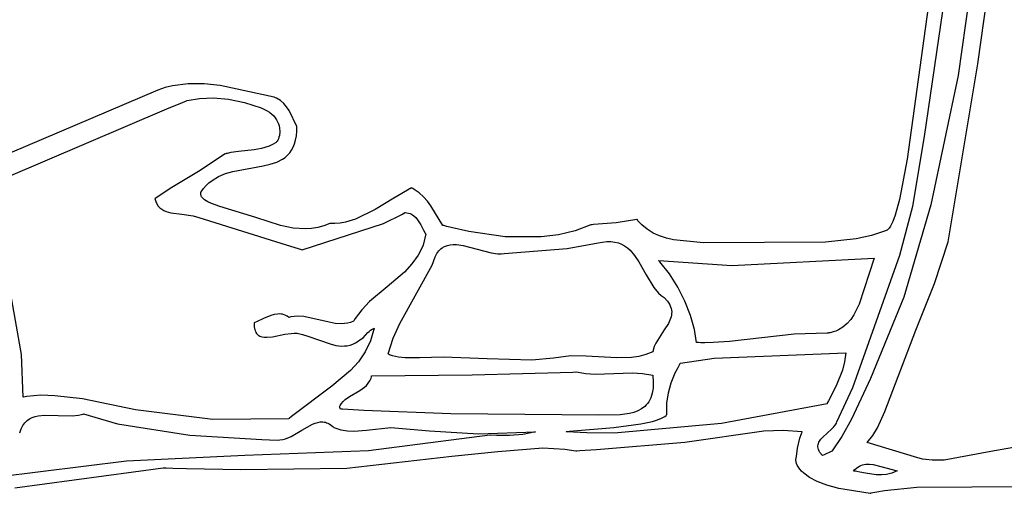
# Model space of a CAD drawing. Extents: x -74.1 to 10.8, y -36.7 to 44.6.
# Tile 45 of 199: x -58.5 to -56.6, y -12 to -11.1. Entities that reach past the tile are written whole.
import ezdxf

# ---------------------------------------------------------------- set-up
doc = ezdxf.new("R2010")
doc.units = 0

msp = doc.modelspace()

# ---------------------------------------------------------------- linework, layer by layer
at = {"layer": 'Layer 1', "color": 8, "linetype": 'CONTINUOUS'}
for p, q in [((-56.670951, -10.996302), (-56.704535, -11.236625)), ((-56.767651, -11.350875), (-56.727067, -11.07427)), ((-56.704535, -11.236625), (-56.755616, -11.478366)), ((-56.789151, -11.481301), (-56.767651, -11.350875)), ((-56.813873, -11.572696), (-56.789151, -11.481301)), ((-56.755616, -11.478366), (-56.806249, -11.651889)), ((-56.901574, -11.820696), (-56.813873, -11.572696)), ((-57.265002, -11.583104), (-57.12848, -11.592519)), ((-57.264824, -11.583307), (-57.264975, -11.583141)), ((-57.26422, -11.58397), (-57.264824, -11.583307)), ((-57.263018, -11.585305), (-57.26422, -11.58397)), ((-57.244955, -11.608107), (-57.263018, -11.585305)), ((-57.12848, -11.592519), (-56.861794, -11.578563)), ((-56.861794, -11.578563), (-56.889733, -11.664592)), ((-57.229233, -11.633024), (-57.244955, -11.608107)), ((-57.216085, -11.659203), (-57.229233, -11.633024)), ((-56.806249, -11.651889), (-56.86855, -11.804347)), ((-57.205742, -11.685787), (-57.216085, -11.659203)), ((-56.889733, -11.664592), (-56.899714, -11.684498)), ((-57.198437, -11.711924), (-57.205742, -11.685787)), ((-56.899714, -11.684498), (-56.905695, -11.693294)), ((-56.912469, -11.701097), (-56.920134, -11.70774)), ((-56.905695, -11.693294), (-56.912469, -11.701097)), ((-57.194401, -11.736757), (-57.198437, -11.711924)), ((-57.011366, -11.721123), (-57.132493, -11.734685)), ((-56.949459, -11.719047), (-57.011366, -11.721123)), ((-56.948025, -11.718873), (-56.949459, -11.719047)), ((-56.946611, -11.718671), (-56.948025, -11.718873)), ((-56.94384, -11.718183), (-56.946611, -11.718671)), ((-56.938531, -11.716882), (-56.94384, -11.718183)), ((-56.933517, -11.715167), (-56.938531, -11.716882)), ((-56.928788, -11.713058), (-56.933517, -11.715167)), ((-56.920134, -11.70774), (-56.928788, -11.713058)), ((-57.194277, -11.736764), (-57.194339, -11.736762)), ((-57.194154, -11.736767), (-57.194277, -11.736764)), ((-57.193908, -11.736774), (-57.194154, -11.736767)), ((-57.193416, -11.736788), (-57.193908, -11.736774)), ((-57.192432, -11.736813), (-57.193416, -11.736788)), ((-57.190466, -11.736857), (-57.192432, -11.736813)), ((-57.186543, -11.736919), (-57.190466, -11.736857)), ((-57.178724, -11.73694), (-57.186543, -11.736919)), ((-57.163195, -11.736605), (-57.178724, -11.73694)), ((-57.132493, -11.734685), (-57.163195, -11.736605)), ((-56.86855, -11.804347), (-56.904155, -11.880303)), ((-56.931553, -11.885212), (-56.901574, -11.820696)), ((-56.937739, -11.89535), (-56.934651, -11.891478)), ((-56.934651, -11.891478), (-56.933394, -11.889477)), ((-56.933394, -11.889477), (-56.932363, -11.887424)), ((-56.932363, -11.887424), (-56.931584, -11.885313)), ((-56.931584, -11.885313), (-56.931564, -11.885246)), ((-56.904155, -11.880303), (-56.922284, -11.912941)), ((-56.957874, -11.913685), (-56.941418, -11.899088)), ((-56.941418, -11.899088), (-56.937739, -11.89535)), ((-56.967101, -11.930062), (-56.966799, -11.927811)), ((-56.966799, -11.927811), (-56.966202, -11.92563)), ((-56.966202, -11.92563), (-56.965336, -11.923513)), ((-56.965336, -11.923513), (-56.964226, -11.921455)), ((-56.964226, -11.921455), (-56.96138, -11.91749)), ((-56.96138, -11.91749), (-56.957874, -11.913685)), ((-56.922284, -11.912941), (-56.940087, -11.939498)), ((-56.967081, -11.932391), (-56.967101, -11.930062)), ((-56.966713, -11.934803), (-56.967081, -11.932391)), ((-56.965971, -11.937303), (-56.966713, -11.934803)), ((-56.96483, -11.939899), (-56.965971, -11.937303)), ((-56.963263, -11.942596), (-56.96483, -11.939899)), ((-56.958747, -11.948319), (-56.963263, -11.942596)), ((-56.955337, -11.946776), (-56.958737, -11.948321)), ((-56.94225, -11.940833), (-56.955337, -11.946776)), ((-56.940681, -11.940121), (-56.94225, -11.940833)), ((-56.940536, -11.940055), (-56.940681, -11.940121)), ((-56.940361, -11.939855), (-56.940497, -11.940033)), ((-56.940087, -11.939498), (-56.940361, -11.939855))]:
    msp.add_line(p, q, dxfattribs=at)
at = {"layer": 'Layer 1', "color": 7, "linetype": 'CONTINUOUS'}
for p, q in [((-56.756551, -11.077177), (-56.799763, -11.393164)), ((-56.667561, -11.214713), (-56.648353, -11.076783)), ((-56.723206, -11.547841), (-56.667561, -11.214713)), ((-58.20307, -11.263773), (-58.480249, -11.381628)), ((-58.189536, -11.258973), (-58.20307, -11.263773)), ((-58.175471, -11.255464), (-58.189536, -11.258973)), ((-58.146194, -11.251856), (-58.175471, -11.255464)), ((-58.116125, -11.252021), (-58.146194, -11.251856)), ((-58.086152, -11.255033), (-58.116125, -11.252021)), ((-57.984966, -11.276994), (-58.086152, -11.255033)), ((-58.157198, -11.286639), (-58.148184, -11.283134)), ((-58.148184, -11.283134), (-58.124993, -11.279165)), ((-58.124993, -11.279165), (-58.099012, -11.278279)), ((-58.099012, -11.278279), (-58.070789, -11.280782)), ((-58.070789, -11.280782), (-58.040872, -11.286983)), ((-57.983837, -11.277431), (-57.984966, -11.276994)), ((-57.982814, -11.277877), (-57.983837, -11.277431)), ((-57.980826, -11.278824), (-57.982814, -11.277877)), ((-57.973584, -11.283284), (-57.980826, -11.278824)), ((-57.967366, -11.288695), (-57.973584, -11.283284)), ((-58.487312, -11.427379), (-58.186231, -11.299002)), ((-58.186231, -11.299002), (-58.157198, -11.286639)), ((-58.040872, -11.286983), (-58.009813, -11.297188)), ((-58.009813, -11.297188), (-57.99838, -11.302289)), ((-57.96202, -11.294888), (-57.967366, -11.288695)), ((-57.957396, -11.301694), (-57.96202, -11.294888)), ((-57.943071, -11.331686), (-57.957396, -11.301694)), ((-57.99838, -11.302289), (-57.993714, -11.305246)), ((-57.993714, -11.305246), (-57.989644, -11.308457)), ((-57.989644, -11.308457), (-57.986141, -11.311881)), ((-57.986141, -11.311881), (-57.983173, -11.315476)), ((-57.983173, -11.315476), (-57.980711, -11.319202)), ((-57.980711, -11.319202), (-57.978723, -11.323019)), ((-57.978723, -11.323019), (-57.97718, -11.326885)), ((-57.97718, -11.326885), (-57.97605, -11.33076)), ((-57.97605, -11.33076), (-57.975304, -11.334604)), ((-57.975304, -11.334604), (-57.974842, -11.342032)), ((-57.943067, -11.331749), (-57.943071, -11.331686)), ((-57.943065, -11.331827), (-57.943067, -11.331749)), ((-57.943059, -11.331983), (-57.943065, -11.331827)), ((-57.94304, -11.332604), (-57.943059, -11.331983)), ((-57.943056, -11.340929), (-57.942981, -11.336257)), ((-57.943009, -11.333836), (-57.94304, -11.332604)), ((-57.942981, -11.336257), (-57.943009, -11.333836)), ((-57.978267, -11.357194), (-57.979494, -11.359317)), ((-57.97718, -11.354714), (-57.978267, -11.357194)), ((-57.976263, -11.351917), (-57.97718, -11.354714)), ((-57.975548, -11.348844), (-57.976263, -11.351917)), ((-57.974842, -11.342032), (-57.975548, -11.348844)), ((-57.945024, -11.357454), (-57.943715, -11.349611)), ((-57.943715, -11.349611), (-57.943056, -11.340929)), ((-58.008683, -11.373245), (-58.022953, -11.375732)), ((-57.994885, -11.368933), (-58.008683, -11.373245)), ((-57.988233, -11.365832), (-57.994885, -11.368933)), ((-57.981782, -11.361961), (-57.988233, -11.365832)), ((-57.980608, -11.360791), (-57.981782, -11.361961)), ((-57.979494, -11.359317), (-57.980608, -11.360791)), ((-57.952516, -11.376442), (-57.949459, -11.37082)), ((-57.949459, -11.37082), (-57.946951, -11.364508)), ((-57.946951, -11.364508), (-57.945024, -11.357454)), ((-58.076713, -11.383066), (-58.127052, -11.416138)), ((-58.076449, -11.382983), (-58.076665, -11.383045)), ((-58.076017, -11.38286), (-58.076449, -11.382983)), ((-58.075151, -11.38262), (-58.076017, -11.38286)), ((-58.073412, -11.382163), (-58.075151, -11.38262)), ((-58.066377, -11.380624), (-58.073412, -11.382163)), ((-58.052023, -11.378585), (-58.066377, -11.380624)), ((-58.022953, -11.375732), (-58.052023, -11.378585)), ((-57.980462, -11.39844), (-57.969545, -11.393012)), ((-57.969545, -11.393012), (-57.964636, -11.389658)), ((-57.964636, -11.389658), (-57.960139, -11.385812)), ((-57.960139, -11.385812), (-57.956088, -11.381423)), ((-57.956088, -11.381423), (-57.952516, -11.376442)), ((-56.799763, -11.393164), (-56.81412, -11.468951)), ((-58.062388, -11.41596), (-58.005735, -11.405561)), ((-58.005735, -11.405561), (-57.992617, -11.402491)), ((-57.992617, -11.402491), (-57.980462, -11.39844)), ((-58.127052, -11.416138), (-58.179949, -11.447944)), ((-58.101618, -11.432878), (-58.089398, -11.425578)), ((-58.089398, -11.425578), (-58.076231, -11.420071)), ((-58.076231, -11.420071), (-58.062388, -11.41596)), ((-58.179949, -11.447944), (-58.205233, -11.464652)), ((-58.122122, -11.454442), (-58.117574, -11.448057)), ((-58.117574, -11.448057), (-58.112617, -11.442367)), ((-58.112617, -11.442367), (-58.107288, -11.437324)), ((-58.107288, -11.437324), (-58.101618, -11.432878)), ((-57.728299, -11.446973), (-57.76142, -11.46589)), ((-57.728208, -11.447001), (-57.728251, -11.44698)), ((-57.728035, -11.447083), (-57.728208, -11.447001)), ((-57.727691, -11.44725), (-57.728035, -11.447083)), ((-57.727008, -11.447587), (-57.727691, -11.44725)), ((-57.725663, -11.448275), (-57.727008, -11.447587)), ((-57.723049, -11.449707), (-57.725663, -11.448275)), ((-58.208618, -11.467073), (-58.207019, -11.472429)), ((-58.20856, -11.46702), (-58.208608, -11.467054)), ((-58.208466, -11.466952), (-58.20856, -11.46702)), ((-58.208277, -11.466816), (-58.208466, -11.466952)), ((-58.205233, -11.464652), (-58.208277, -11.466816)), ((-58.122694, -11.458445), (-58.122682, -11.457111)), ((-58.122527, -11.459746), (-58.122694, -11.458445)), ((-58.122682, -11.457111), (-58.122484, -11.455744)), ((-58.122191, -11.461016), (-58.122527, -11.459746)), ((-58.122484, -11.455744), (-58.122312, -11.455049)), ((-58.122312, -11.455049), (-58.122207, -11.454698)), ((-58.122207, -11.454698), (-58.12215, -11.454522)), ((-58.121693, -11.462253), (-58.122191, -11.461016)), ((-58.12215, -11.454522), (-58.122136, -11.454478)), ((-58.121042, -11.463458), (-58.121693, -11.462253)), ((-58.120247, -11.464632), (-58.121042, -11.463458)), ((-58.118256, -11.466884), (-58.120247, -11.464632)), ((-58.115788, -11.469011), (-58.118256, -11.466884)), ((-57.76142, -11.46589), (-57.796172, -11.487367)), ((-57.713548, -11.456122), (-57.723049, -11.449707)), ((-57.705376, -11.463492), (-57.713548, -11.456122)), ((-57.698267, -11.471628), (-57.705376, -11.463492)), ((-58.207019, -11.472429), (-58.204886, -11.477026)), ((-58.204886, -11.477026), (-58.20226, -11.480928)), ((-58.20226, -11.480928), (-58.199182, -11.4842)), ((-58.199182, -11.4842), (-58.195694, -11.486909)), ((-58.10969, -11.472892), (-58.115788, -11.469011)), ((-58.102491, -11.476283), (-58.10969, -11.472892)), ((-58.086952, -11.48163), (-58.102491, -11.476283)), ((-58.019883, -11.502364), (-58.086952, -11.48163)), ((-57.691956, -11.480337), (-57.698267, -11.471628)), ((-57.669373, -11.517088), (-57.691956, -11.480337)), ((-56.81412, -11.468951), (-56.822385, -11.498276)), ((-58.195694, -11.486909), (-58.191835, -11.489118)), ((-58.191835, -11.489118), (-58.187647, -11.490894)), ((-58.187647, -11.490894), (-58.178444, -11.493407)), ((-58.178444, -11.493407), (-58.15788, -11.4961)), ((-58.15788, -11.4961), (-58.136612, -11.499164)), ((-58.136612, -11.499164), (-58.126528, -11.502139)), ((-58.126528, -11.502139), (-57.972591, -11.55056)), ((-57.973205, -11.51736), (-58.019883, -11.502364)), ((-57.796172, -11.487367), (-57.832773, -11.505305)), ((-57.780281, -11.513893), (-57.744767, -11.495851)), ((-57.744767, -11.495851), (-57.740501, -11.493214)), ((-57.740501, -11.493214), (-57.740236, -11.493046)), ((-57.740236, -11.493046), (-57.740103, -11.492962)), ((-57.740103, -11.492962), (-57.740037, -11.49292)), ((-57.73999, -11.492899), (-57.736696, -11.49338)), ((-57.736696, -11.49338), (-57.733664, -11.494099)), ((-57.733664, -11.494099), (-57.730875, -11.495044)), ((-57.730875, -11.495044), (-57.728311, -11.496199)), ((-57.728311, -11.496199), (-57.725952, -11.49755)), ((-57.725952, -11.49755), (-57.72378, -11.499083)), ((-57.72378, -11.499083), (-57.719921, -11.502635)), ((-57.719921, -11.502635), (-57.716581, -11.506742)), ((-56.822385, -11.498276), (-56.826783, -11.509749)), ((-57.949828, -11.52219), (-57.973205, -11.51736)), ((-57.926621, -11.52385), (-57.949828, -11.52219)), ((-57.932931, -11.562723), (-57.780281, -11.513893)), ((-57.915126, -11.523165), (-57.926621, -11.52385)), ((-57.90373, -11.521295), (-57.915126, -11.523165)), ((-57.892448, -11.51811), (-57.90373, -11.521295)), ((-57.881301, -11.51348), (-57.892448, -11.51811)), ((-57.881259, -11.513466), (-57.881301, -11.51348)), ((-57.881141, -11.513473), (-57.88122, -11.513468)), ((-57.880826, -11.513492), (-57.881141, -11.513473)), ((-57.880196, -11.513528), (-57.880826, -11.513492)), ((-57.878939, -11.513587), (-57.880196, -11.513528)), ((-57.876431, -11.513655), (-57.878939, -11.513587)), ((-57.871441, -11.5136), (-57.876431, -11.513655)), ((-57.861568, -11.512764), (-57.871441, -11.5136)), ((-57.851835, -11.511039), (-57.861568, -11.512764)), ((-57.832773, -11.505305), (-57.851835, -11.511039)), ((-57.716581, -11.506742), (-57.71086, -11.516155)), ((-57.71086, -11.516155), (-57.705408, -11.5264)), ((-57.66933, -11.517105), (-57.669373, -11.517088)), ((-57.669267, -11.517122), (-57.66933, -11.517105)), ((-57.669143, -11.517156), (-57.669267, -11.517122)), ((-57.668644, -11.517292), (-57.669143, -11.517156)), ((-57.667646, -11.517562), (-57.668644, -11.517292)), ((-57.665646, -11.518099), (-57.667646, -11.517562)), ((-57.66163, -11.51916), (-57.665646, -11.518099)), ((-57.653541, -11.521227), (-57.66163, -11.51916)), ((-57.620535, -11.528664), (-57.653541, -11.521227)), ((-57.391966, -11.515946), (-57.421481, -11.527199)), ((-57.391725, -11.515933), (-57.391881, -11.515939)), ((-57.391412, -11.515922), (-57.391725, -11.515933)), ((-57.390785, -11.515898), (-57.391412, -11.515922)), ((-57.389526, -11.51585), (-57.390785, -11.515898)), ((-57.386993, -11.515745), (-57.389526, -11.51585)), ((-57.345062, -11.512509), (-57.386993, -11.515745)), ((-57.305909, -11.506063), (-57.345062, -11.512509)), ((-57.305874, -11.506106), (-57.305909, -11.506063)), ((-57.305805, -11.506193), (-57.305874, -11.506106)), ((-57.305666, -11.506366), (-57.305805, -11.506193)), ((-57.305108, -11.507056), (-57.305666, -11.506366)), ((-57.303979, -11.508412), (-57.305108, -11.507056)), ((-57.301672, -11.511039), (-57.303979, -11.508412)), ((-57.296867, -11.515952), (-57.301672, -11.511039)), ((-57.286542, -11.524491), (-57.296867, -11.515952)), ((-56.833709, -11.522132), (-56.836103, -11.524822)), ((-56.831357, -11.518698), (-56.833709, -11.522132)), ((-56.826783, -11.509749), (-56.831357, -11.518698)), ((-57.705408, -11.5264), (-57.702406, -11.531547)), ((-57.701515, -11.532993), (-57.7035, -11.543894)), ((-57.702406, -11.531547), (-57.701601, -11.532817)), ((-57.701601, -11.532817), (-57.70155, -11.532896)), ((-57.70155, -11.532896), (-57.701525, -11.532935)), ((-57.552736, -11.538379), (-57.620535, -11.528664)), ((-57.48529, -11.538842), (-57.552736, -11.538379)), ((-57.452725, -11.534712), (-57.48529, -11.538842)), ((-57.421481, -11.527199), (-57.452725, -11.534712)), ((-57.275347, -11.531453), (-57.286542, -11.524491)), ((-57.263386, -11.537003), (-57.275347, -11.531453)), ((-57.250761, -11.541308), (-57.263386, -11.537003)), ((-57.237575, -11.544533), (-57.250761, -11.541308)), ((-56.866938, -11.536051), (-56.895449, -11.542437)), ((-56.838336, -11.526594), (-56.866938, -11.536051)), ((-56.838292, -11.526575), (-56.838336, -11.526594)), ((-56.838234, -11.526537), (-56.838273, -11.526563)), ((-56.837928, -11.52633), (-56.838234, -11.526537)), ((-56.837317, -11.525877), (-56.837928, -11.52633)), ((-56.836103, -11.524822), (-56.837317, -11.525877)), ((-57.972591, -11.55056), (-57.938453, -11.561032)), ((-57.706529, -11.554112), (-57.710508, -11.56371)), ((-57.7035, -11.543894), (-57.706529, -11.554112)), ((-57.672945, -11.560798), (-57.670722, -11.559114)), ((-57.670722, -11.559114), (-57.665991, -11.556417)), ((-57.665991, -11.556417), (-57.660909, -11.554548)), ((-57.660909, -11.554548), (-57.65551, -11.553424)), ((-57.65551, -11.553424), (-57.649831, -11.552963)), ((-57.649831, -11.552963), (-57.643905, -11.553085)), ((-57.643905, -11.553085), (-57.631453, -11.554747)), ((-57.631453, -11.554747), (-57.605123, -11.56146)), ((-57.436735, -11.560203), (-57.378674, -11.549698)), ((-57.378674, -11.549698), (-57.36248, -11.547272)), ((-57.36248, -11.547272), (-57.354611, -11.547343)), ((-57.354611, -11.547343), (-57.347369, -11.54829)), ((-57.347369, -11.54829), (-57.340707, -11.550046)), ((-57.340707, -11.550046), (-57.334577, -11.552543)), ((-57.334577, -11.552543), (-57.328931, -11.555716)), ((-57.328931, -11.555716), (-57.323723, -11.559496)), ((-57.323723, -11.559496), (-57.318904, -11.563816)), ((-57.181282, -11.549954), (-57.237575, -11.544533)), ((-56.952575, -11.54873), (-57.181282, -11.549954)), ((-56.895449, -11.542437), (-56.952575, -11.54873)), ((-56.748635, -11.626344), (-56.723206, -11.547841)), ((-57.938453, -11.561032), (-57.932954, -11.562719)), ((-57.715346, -11.572748), (-57.727222, -11.589394)), ((-57.710508, -11.56371), (-57.715346, -11.572748)), ((-57.689307, -11.591631), (-57.684014, -11.576244)), ((-57.684014, -11.576244), (-57.680786, -11.57001)), ((-57.680786, -11.57001), (-57.677084, -11.564888)), ((-57.677084, -11.564888), (-57.672945, -11.560798)), ((-57.605123, -11.56146), (-57.578749, -11.568335)), ((-57.578749, -11.568335), (-57.566242, -11.570199)), ((-57.566242, -11.570199), (-57.560281, -11.570452)), ((-57.560281, -11.570452), (-57.55456, -11.570143)), ((-57.55456, -11.570143), (-57.436735, -11.560203)), ((-57.318904, -11.563816), (-57.310244, -11.573811)), ((-57.310244, -11.573811), (-57.302572, -11.585162)), ((-57.749717, -11.701016), (-57.689307, -11.591631)), ((-57.727222, -11.589394), (-57.741416, -11.604544)), ((-57.302572, -11.585162), (-57.288673, -11.609789)), ((-58.458155, -11.758997), (-58.485813, -11.603788)), ((-57.741416, -11.604544), (-57.773779, -11.632336)), ((-57.288673, -11.609789), (-57.274165, -11.633402)), ((-57.773779, -11.632336), (-57.80649, -11.66008)), ((-57.274165, -11.633402), (-57.265382, -11.643844)), ((-56.783478, -11.713529), (-56.748635, -11.626344)), ((-57.265382, -11.643844), (-57.260488, -11.64834)), ((-57.260488, -11.64834), (-57.255188, -11.652252)), ((-57.255188, -11.652252), (-57.248765, -11.659402)), ((-57.80649, -11.66008), (-57.821118, -11.675169)), ((-57.248765, -11.659402), (-57.246333, -11.662875)), ((-57.246333, -11.662875), (-57.244385, -11.666285)), ((-57.244385, -11.666285), (-57.242893, -11.669637)), ((-57.242893, -11.669637), (-57.24183, -11.672936)), ((-57.991766, -11.686209), (-58.005022, -11.691654)), ((-57.985189, -11.684315), (-57.991766, -11.686209)), ((-57.978726, -11.683269), (-57.985189, -11.684315)), ((-57.975555, -11.683135), (-57.978726, -11.683269)), ((-57.972436, -11.683297), (-57.975555, -11.683135)), ((-57.969375, -11.683783), (-57.972436, -11.683297)), ((-57.966379, -11.684621), (-57.969375, -11.683783)), ((-57.963457, -11.68584), (-57.966379, -11.684621)), ((-57.960615, -11.687466), (-57.963457, -11.68584)), ((-57.957862, -11.689527), (-57.960615, -11.687466)), ((-57.954294, -11.688731), (-57.957493, -11.689441)), ((-57.941706, -11.687368), (-57.954294, -11.688731)), ((-57.929415, -11.687959), (-57.941706, -11.687368)), ((-57.882366, -11.698795), (-57.929415, -11.687959)), ((-57.821118, -11.675169), (-57.833603, -11.691729)), ((-57.242007, -11.68878), (-57.244135, -11.694897)), ((-57.24133, -11.685683), (-57.242007, -11.68878)), ((-57.24183, -11.672936), (-57.24117, -11.676185)), ((-57.240947, -11.682554), (-57.24133, -11.685683)), ((-57.24117, -11.676185), (-57.240884, -11.67939)), ((-57.240884, -11.67939), (-57.240947, -11.682554)), ((-58.022896, -11.700034), (-58.022522, -11.707147)), ((-58.022816, -11.699989), (-58.022864, -11.70001)), ((-58.022719, -11.699947), (-58.022816, -11.699989)), ((-58.021164, -11.699259), (-58.022719, -11.699947)), ((-58.022522, -11.707147), (-58.021361, -11.712969)), ((-58.018013, -11.697816), (-58.021164, -11.699259)), ((-58.005022, -11.691654), (-58.018013, -11.697816)), ((-57.957794, -11.689516), (-57.957844, -11.689529)), ((-57.957694, -11.689491), (-57.957794, -11.689516)), ((-57.957493, -11.689441), (-57.957694, -11.689491)), ((-57.870914, -11.70086), (-57.882366, -11.698795)), ((-57.8595, -11.701562), (-57.870914, -11.70086)), ((-57.853793, -11.701229), (-57.8595, -11.701562)), ((-57.848079, -11.700349), (-57.853793, -11.701229)), ((-57.842352, -11.698852), (-57.848079, -11.700349)), ((-57.836608, -11.696668), (-57.842352, -11.698852)), ((-57.836546, -11.696579), (-57.836586, -11.696649)), ((-57.836465, -11.696438), (-57.836546, -11.696579)), ((-57.836302, -11.696157), (-57.836465, -11.696438)), ((-57.833603, -11.691729), (-57.836302, -11.696157)), ((-57.762704, -11.728755), (-57.749717, -11.701016)), ((-57.247112, -11.700942), (-57.254748, -11.712955)), ((-57.244135, -11.694897), (-57.247112, -11.700942)), ((-58.021361, -11.712969), (-58.020504, -11.71543)), ((-58.020504, -11.71543), (-58.019473, -11.717608)), ((-58.019473, -11.717608), (-58.018275, -11.719519)), ((-58.018275, -11.719519), (-58.016919, -11.721174)), ((-58.016919, -11.721174), (-58.015411, -11.722589)), ((-58.015411, -11.722589), (-58.013759, -11.723775)), ((-58.013759, -11.723775), (-58.01197, -11.724748)), ((-58.01197, -11.724748), (-58.010053, -11.72552)), ((-58.010053, -11.72552), (-58.008015, -11.726105)), ((-57.998802, -11.726849), (-57.988255, -11.725688)), ((-57.988255, -11.725688), (-57.965094, -11.721133)), ((-57.965094, -11.721133), (-57.953448, -11.719478)), ((-57.953448, -11.719478), (-57.947821, -11.719186)), ((-57.947821, -11.719186), (-57.942405, -11.719396)), ((-57.942405, -11.719396), (-57.93726, -11.720217)), ((-57.93726, -11.720217), (-57.932447, -11.721757)), ((-57.932447, -11.721757), (-57.932303, -11.721818)), ((-57.932303, -11.721818), (-57.932231, -11.721849)), ((-57.932177, -11.721871), (-57.922408, -11.724443)), ((-57.922408, -11.724443), (-57.88031, -11.739302)), ((-57.818787, -11.727546), (-57.814138, -11.722763)), ((-57.814138, -11.722763), (-57.80981, -11.717945)), ((-57.80981, -11.717945), (-57.807459, -11.71567)), ((-57.807459, -11.71567), (-57.804821, -11.713563)), ((-57.804821, -11.713563), (-57.801773, -11.711683)), ((-57.797972, -11.710046), (-57.804664, -11.733569)), ((-57.801773, -11.711683), (-57.798193, -11.710088)), ((-57.798193, -11.710088), (-57.798071, -11.710043)), ((-57.798071, -11.710043), (-57.79801, -11.710021)), ((-57.797964, -11.710005), (-57.797972, -11.710046)), ((-57.254748, -11.712955), (-57.270675, -11.737665)), ((-56.84162, -11.865618), (-56.783478, -11.713529)), ((-58.008015, -11.726105), (-58.003606, -11.726769)), ((-58.003606, -11.726769), (-57.998802, -11.726849)), ((-57.88031, -11.739302), (-57.869516, -11.741904)), ((-57.869516, -11.741904), (-57.85881, -11.743158)), ((-57.85881, -11.743158), (-57.85352, -11.743139)), ((-57.85352, -11.743139), (-57.848288, -11.742613)), ((-57.848288, -11.742613), (-57.843127, -11.741525)), ((-57.843127, -11.741525), (-57.838048, -11.739819)), ((-57.838048, -11.739819), (-57.833064, -11.737437)), ((-57.833064, -11.737437), (-57.828187, -11.734323)), ((-57.828187, -11.734323), (-57.824736, -11.731824)), ((-57.824736, -11.731824), (-57.821538, -11.729777)), ((-57.821538, -11.729777), (-57.818787, -11.727546)), ((-57.804664, -11.733569), (-57.814584, -11.754309)), ((-57.771997, -11.757859), (-57.762704, -11.728755)), ((-57.273528, -11.744191), (-57.275497, -11.750928)), ((-57.270675, -11.737665), (-57.273528, -11.744191)), ((-58.455116, -11.839115), (-58.458155, -11.758997)), ((-57.814584, -11.754309), (-57.827256, -11.772725)), ((-57.771946, -11.757898), (-57.771982, -11.757876)), ((-57.771872, -11.757943), (-57.771946, -11.757898)), ((-57.771723, -11.758031), (-57.771872, -11.757943)), ((-57.771426, -11.758204), (-57.771723, -11.758031)), ((-57.768982, -11.759498), (-57.771426, -11.758204)), ((-57.763781, -11.761598), (-57.768982, -11.759498)), ((-57.758207, -11.763124), (-57.763781, -11.761598)), ((-57.42957, -11.761705), (-57.46195, -11.766189)), ((-57.401152, -11.762016), (-57.42957, -11.761705)), ((-57.343882, -11.765551), (-57.401152, -11.762016)), ((-57.302309, -11.762717), (-57.315923, -11.764694)), ((-57.289011, -11.759367), (-57.302309, -11.762717)), ((-57.276087, -11.754389), (-57.289011, -11.759367)), ((-57.276068, -11.754277), (-57.276075, -11.754332)), ((-57.276053, -11.754168), (-57.276068, -11.754277)), ((-57.276024, -11.75395), (-57.276053, -11.754168)), ((-57.275963, -11.753515), (-57.276024, -11.75395)), ((-57.275825, -11.752649), (-57.275963, -11.753515)), ((-57.275497, -11.750928), (-57.275825, -11.752649)), ((-57.161454, -11.765748), (-56.914633, -11.755693)), ((-56.914633, -11.755693), (-56.917139, -11.772611)), ((-57.827256, -11.772725), (-57.842201, -11.789276)), ((-57.752311, -11.764164), (-57.758207, -11.763124)), ((-57.73976, -11.765146), (-57.752311, -11.764164)), ((-57.713067, -11.765204), (-57.73976, -11.765146)), ((-57.668468, -11.764293), (-57.713067, -11.765204)), ((-57.586267, -11.767302), (-57.668468, -11.764293)), ((-57.502464, -11.76991), (-57.586267, -11.767302)), ((-57.46195, -11.766189), (-57.502464, -11.76991)), ((-57.315923, -11.764694), (-57.343882, -11.765551)), ((-57.229041, -11.783433), (-57.226217, -11.778259)), ((-57.226217, -11.778259), (-57.224729, -11.775612)), ((-57.224729, -11.775612), (-57.224682, -11.775529)), ((-57.224682, -11.775529), (-57.224658, -11.775487)), ((-57.224626, -11.775447), (-57.161454, -11.765748)), ((-56.917139, -11.772611), (-56.921313, -11.78842)), ((-57.842201, -11.789276), (-57.877006, -11.81862)), ((-57.803046, -11.800858), (-57.802714, -11.799441)), ((-57.802714, -11.799441), (-57.802695, -11.799351)), ((-57.802695, -11.799351), (-57.802686, -11.799306)), ((-57.80268, -11.799295), (-57.614492, -11.797447)), ((-57.614492, -11.797447), (-57.426246, -11.79208)), ((-57.426246, -11.79208), (-57.420616, -11.791464)), ((-57.420616, -11.791464), (-57.420265, -11.791424)), ((-57.420265, -11.791424), (-57.420089, -11.791404)), ((-57.420089, -11.791404), (-57.420045, -11.791399)), ((-57.42003, -11.791399), (-57.401841, -11.794696)), ((-57.401841, -11.794696), (-57.384081, -11.795903)), ((-57.384081, -11.795903), (-57.349288, -11.794772)), ((-57.349288, -11.794772), (-57.314534, -11.793453)), ((-57.314534, -11.793453), (-57.295588, -11.794558)), ((-57.295588, -11.794558), (-57.276164, -11.797996)), ((-57.276164, -11.797996), (-57.275274, -11.810727)), ((-57.241976, -11.812216), (-57.234099, -11.793377)), ((-57.234099, -11.793377), (-57.229041, -11.783433)), ((-56.921313, -11.78842), (-56.933155, -11.817727)), ((-57.816255, -11.820457), (-57.812352, -11.816906)), ((-57.812352, -11.816906), (-57.808919, -11.812957)), ((-57.808919, -11.812957), (-57.806056, -11.808537)), ((-57.806056, -11.808537), (-57.803862, -11.80357)), ((-57.803862, -11.80357), (-57.803046, -11.800858)), ((-57.275274, -11.810727), (-57.275661, -11.821956)), ((-57.247107, -11.830747), (-57.241976, -11.812216)), ((-56.933155, -11.817727), (-56.947142, -11.845653)), ((-58.422343, -11.835552), (-58.448146, -11.837728)), ((-58.395876, -11.836689), (-58.422343, -11.835552)), ((-57.877006, -11.81862), (-57.952915, -11.875113)), ((-57.843975, -11.837633), (-57.825072, -11.82667)), ((-57.825072, -11.82667), (-57.816255, -11.820457)), ((-57.277247, -11.831775), (-57.279955, -11.840275)), ((-57.275661, -11.821956), (-57.277247, -11.831775)), ((-57.249776, -11.850277), (-57.247107, -11.830747)), ((-58.454981, -11.839114), (-58.455078, -11.839137)), ((-58.454787, -11.839069), (-58.454981, -11.839114)), ((-58.4544, -11.83898), (-58.454787, -11.839069)), ((-58.448146, -11.837728), (-58.4544, -11.83898)), ((-58.344122, -11.842417), (-58.395876, -11.836689)), ((-58.24506, -11.862602), (-58.344122, -11.842417)), ((-57.862773, -11.857032), (-57.861781, -11.85478)), ((-57.861781, -11.85478), (-57.859267, -11.850645)), ((-57.859267, -11.850645), (-57.85613, -11.846938)), ((-57.85613, -11.846938), (-57.85247, -11.843583)), ((-57.85247, -11.843583), (-57.843975, -11.837633)), ((-57.28843, -11.853685), (-57.291129, -11.856357)), ((-57.285953, -11.850752), (-57.28843, -11.853685)), ((-57.283709, -11.847547), (-57.285953, -11.850752)), ((-57.281706, -11.844059), (-57.283709, -11.847547)), ((-57.279955, -11.840275), (-57.281706, -11.844059)), ((-57.25027, -11.872114), (-57.249776, -11.850277)), ((-56.949948, -11.851256), (-57.147546, -11.888531)), ((-56.949867, -11.851121), (-56.949921, -11.85123)), ((-56.949759, -11.850901), (-56.949867, -11.851121)), ((-56.948891, -11.849148), (-56.949759, -11.850901)), ((-56.947142, -11.845653), (-56.948891, -11.849148)), ((-58.427182, -11.873754), (-58.415198, -11.872484)), ((-58.415198, -11.872484), (-58.389507, -11.873298)), ((-58.389507, -11.873298), (-58.363698, -11.874131)), ((-58.363698, -11.874131), (-58.351568, -11.872885)), ((-58.351568, -11.872885), (-58.34584, -11.871554)), ((-58.34584, -11.871554), (-58.343077, -11.870675)), ((-58.343077, -11.870675), (-58.342398, -11.870432)), ((-58.342398, -11.870432), (-58.342061, -11.870306)), ((-58.342061, -11.870306), (-58.342019, -11.87029)), ((-58.34198, -11.870284), (-58.27861, -11.889198)), ((-58.100276, -11.881092), (-58.24506, -11.862602)), ((-57.862735, -11.857123), (-57.862772, -11.857042)), ((-57.862252, -11.858186), (-57.862735, -11.857123)), ((-57.860881, -11.861203), (-57.862252, -11.858186)), ((-57.860723, -11.861551), (-57.860881, -11.861203)), ((-57.860495, -11.861606), (-57.860651, -11.861598)), ((-57.85987, -11.86164), (-57.860495, -11.861606)), ((-57.857368, -11.861776), (-57.85987, -11.86164)), ((-57.817175, -11.863853), (-57.857368, -11.861776)), ((-57.654264, -11.870136), (-57.817175, -11.863853)), ((-57.377013, -11.872672), (-57.654264, -11.870136)), ((-57.337376, -11.872245), (-57.377013, -11.872672)), ((-57.319582, -11.869716), (-57.337376, -11.872245)), ((-57.311461, -11.867552), (-57.319582, -11.869716)), ((-57.30396, -11.864665), (-57.311461, -11.867552)), ((-57.297157, -11.860964), (-57.30396, -11.864665)), ((-57.291129, -11.856357), (-57.297157, -11.860964)), ((-57.253738, -11.875077), (-57.251379, -11.873209)), ((-57.251379, -11.873209), (-57.250383, -11.872239)), ((-57.250383, -11.872239), (-57.250325, -11.872177)), ((-57.250325, -11.872177), (-57.250297, -11.872146)), ((-56.855533, -11.896339), (-56.84162, -11.865618)), ((-58.455762, -11.89229), (-58.452005, -11.887179)), ((-58.452005, -11.887179), (-58.447792, -11.882989)), ((-58.447792, -11.882989), (-58.443161, -11.879634)), ((-58.443161, -11.879634), (-58.438156, -11.877033)), ((-58.438156, -11.877033), (-58.432816, -11.8751)), ((-58.432816, -11.8751), (-58.427182, -11.873754)), ((-58.27861, -11.889198), (-58.143, -11.91029)), ((-57.957955, -11.879504), (-58.100276, -11.881092)), ((-57.957898, -11.879491), (-57.957955, -11.879504)), ((-57.957828, -11.879429), (-57.957898, -11.879491)), ((-57.957689, -11.879304), (-57.957828, -11.879429)), ((-57.957411, -11.879054), (-57.957689, -11.879304)), ((-57.952915, -11.875113), (-57.957411, -11.879054)), ((-57.933129, -11.900626), (-57.91337, -11.889533)), ((-57.91337, -11.889533), (-57.908509, -11.887607)), ((-57.908509, -11.887607), (-57.903677, -11.88621)), ((-57.903677, -11.88621), (-57.898873, -11.885436)), ((-57.898873, -11.885436), (-57.894097, -11.885383)), ((-57.894097, -11.885383), (-57.891719, -11.885655)), ((-57.891719, -11.885655), (-57.889347, -11.886143)), ((-57.889347, -11.886143), (-57.886982, -11.886859)), ((-57.886982, -11.886859), (-57.884623, -11.887814)), ((-57.884623, -11.887814), (-57.88227, -11.88902)), ((-57.88227, -11.88902), (-57.877582, -11.892234)), ((-57.349462, -11.895613), (-57.29848, -11.889112)), ((-57.147546, -11.888531), (-57.34884, -11.906633)), ((-57.29848, -11.889112), (-57.276735, -11.884428)), ((-57.276735, -11.884428), (-57.267568, -11.881645)), ((-57.267568, -11.881645), (-57.259829, -11.878536)), ((-57.259829, -11.878536), (-57.253738, -11.875077)), ((-58.461741, -11.905603), (-58.459021, -11.898403)), ((-58.459021, -11.898403), (-58.455762, -11.89229)), ((-58.143, -11.91029), (-58.00834, -11.918257)), ((-57.953436, -11.912569), (-57.933129, -11.900626)), ((-57.877582, -11.892234), (-57.875247, -11.894265)), ((-57.875247, -11.894265), (-57.874081, -11.895392)), ((-57.874081, -11.895392), (-57.873499, -11.895984)), ((-57.873499, -11.895984), (-57.873426, -11.896059)), ((-57.873426, -11.896059), (-57.87339, -11.896097)), ((-57.873371, -11.896115), (-57.860434, -11.899968)), ((-57.860434, -11.899968), (-57.847981, -11.902006)), ((-57.847981, -11.902006), (-57.835919, -11.902588)), ((-57.835919, -11.902588), (-57.812592, -11.900818)), ((-57.812592, -11.900818), (-57.766514, -11.895597)), ((-57.581567, -11.909993), (-57.808605, -11.939471)), ((-57.766514, -11.895597), (-57.694588, -11.901988)), ((-57.694588, -11.901988), (-57.602377, -11.907419)), ((-57.602377, -11.907419), (-57.496148, -11.904221)), ((-57.581521, -11.909985), (-57.581567, -11.909993)), ((-57.58133, -11.910006), (-57.581503, -11.909987)), ((-57.580983, -11.910043), (-57.58133, -11.910006)), ((-57.580286, -11.910116), (-57.580983, -11.910043)), ((-57.56879, -11.910995), (-57.580286, -11.910116)), ((-57.519663, -11.908847), (-57.544436, -11.911076)), ((-57.496148, -11.904221), (-57.519663, -11.908847)), ((-57.438379, -11.903795), (-57.437898, -11.903594)), ((-57.438299, -11.903802), (-57.438348, -11.903798)), ((-57.438199, -11.90381), (-57.438299, -11.903802)), ((-57.438001, -11.903825), (-57.438199, -11.90381)), ((-57.437604, -11.903856), (-57.438001, -11.903825)), ((-57.437898, -11.903594), (-57.436528, -11.903204)), ((-57.424907, -11.904749), (-57.437604, -11.903856)), ((-57.436528, -11.903204), (-57.432254, -11.902462)), ((-57.432254, -11.902462), (-57.349462, -11.895613)), ((-57.399528, -11.906022), (-57.424907, -11.904749)), ((-57.34884, -11.906633), (-57.399528, -11.906022)), ((-57.068526, -11.90291), (-57.216411, -11.924248)), ((-57.03235, -11.90155), (-57.068526, -11.90291)), ((-56.996589, -11.904151), (-57.03235, -11.90155)), ((-57.00095, -11.91557), (-56.998063, -11.907338)), ((-56.998063, -11.907338), (-56.997262, -11.905551)), ((-56.997262, -11.905551), (-56.996851, -11.904708)), ((-56.996851, -11.904708), (-56.996642, -11.9043)), ((-56.996642, -11.9043), (-56.99659, -11.9042)), ((-56.99659, -11.9042), (-56.996589, -11.904151)), ((-56.864264, -11.910659), (-56.855533, -11.896339)), ((-58.00834, -11.918257), (-57.979689, -11.919416)), ((-57.979689, -11.919416), (-57.974356, -11.919273)), ((-57.974356, -11.919273), (-57.969065, -11.918421)), ((-57.969065, -11.918421), (-57.963816, -11.916957)), ((-57.963816, -11.916957), (-57.953436, -11.912569)), ((-57.544436, -11.911076), (-57.56879, -11.910995)), ((-57.216411, -11.924248), (-57.38186, -11.937593)), ((-57.005113, -11.934352), (-57.00095, -11.91557)), ((-56.779888, -11.952421), (-56.874567, -11.924064)), ((-56.874561, -11.924053), (-56.864264, -11.910659)), ((-57.808605, -11.939471), (-58.040147, -11.948478)), ((-57.566459, -11.941569), (-57.652519, -11.950452)), ((-57.482216, -11.934652), (-57.566459, -11.941569)), ((-57.440892, -11.936951), (-57.482216, -11.934652)), ((-57.420603, -11.940463), (-57.440892, -11.936951)), ((-57.420283, -11.94048), (-57.420603, -11.940463)), ((-57.419633, -11.940418), (-57.420283, -11.94048)), ((-57.418332, -11.940294), (-57.419633, -11.940418)), ((-57.413128, -11.939823), (-57.418332, -11.940294)), ((-57.402712, -11.938975), (-57.413128, -11.939823)), ((-57.38186, -11.937593), (-57.402712, -11.938975)), ((-57.006915, -11.950289), (-57.005113, -11.934352)), ((-56.643372, -11.941107), (-56.730604, -11.957007)), ((-56.600796, -11.933046), (-56.643372, -11.941107)), ((-58.261884, -11.958676), (-58.816721, -12.02855)), ((-58.040147, -11.948478), (-58.261884, -11.958676)), ((-57.652519, -11.950452), (-57.849409, -11.972695)), ((-57.008399, -11.957153), (-57.00839, -11.955767)), ((-57.008049, -11.960121), (-57.008399, -11.957153)), ((-57.00839, -11.955767), (-57.008266, -11.954451)), ((-57.008266, -11.954451), (-57.008032, -11.953211)), ((-57.007173, -11.96332), (-57.008049, -11.960121)), ((-57.008032, -11.953211), (-57.007694, -11.95205)), ((-57.007694, -11.95205), (-57.007258, -11.950973)), ((-57.007258, -11.950973), (-57.007004, -11.950468)), ((-57.005726, -11.966716), (-57.007173, -11.96332)), ((-57.007004, -11.950468), (-57.006937, -11.950345)), ((-57.006937, -11.950345), (-57.006915, -11.950289)), ((-56.883447, -11.965786), (-56.880295, -11.965088)), ((-56.880295, -11.965088), (-56.87706, -11.964682)), ((-56.87706, -11.964682), (-56.870368, -11.964642)), ((-56.870368, -11.964642), (-56.863431, -11.965458)), ((-56.863431, -11.965458), (-56.849052, -11.968818)), ((-56.772931, -11.954505), (-56.779888, -11.952421)), ((-56.771439, -11.954951), (-56.772931, -11.954505)), ((-56.76504, -11.955904), (-56.771439, -11.954951)), ((-56.753416, -11.956982), (-56.76504, -11.955904)), ((-56.730604, -11.957007), (-56.753416, -11.956982)), ((-58.193022, -11.972164), (-58.470777, -12.009386)), ((-58.192453, -11.972073), (-58.193022, -11.972164)), ((-58.190841, -11.972107), (-58.192453, -11.972073)), ((-58.187619, -11.972175), (-58.190841, -11.972107)), ((-58.174752, -11.972455), (-58.187619, -11.972175)), ((-58.149124, -11.973031), (-58.174752, -11.972455)), ((-58.047858, -11.975102), (-58.149124, -11.973031)), ((-57.849409, -11.972695), (-58.047858, -11.975102)), ((-57.003666, -11.970272), (-57.005726, -11.966716)), ((-57.000949, -11.973956), (-57.003666, -11.970272)), ((-56.99753, -11.97773), (-57.000949, -11.973956)), ((-56.993366, -11.981561), (-56.99753, -11.97773)), ((-56.982628, -11.989253), (-56.993366, -11.981561)), ((-56.900191, -11.977578), (-56.897695, -11.974577)), ((-56.900099, -11.97759), (-56.900145, -11.977585)), ((-56.900006, -11.977601), (-56.900099, -11.97759)), ((-56.89982, -11.977624), (-56.900006, -11.977601)), ((-56.899449, -11.977669), (-56.89982, -11.977624)), ((-56.89871, -11.977761), (-56.899449, -11.977669)), ((-56.897243, -11.977952), (-56.89871, -11.977761)), ((-56.897695, -11.974577), (-56.895071, -11.972025)), ((-56.894347, -11.97836), (-56.897243, -11.977952)), ((-56.895071, -11.972025), (-56.892327, -11.969896)), ((-56.888705, -11.979254), (-56.894347, -11.97836)), ((-56.892327, -11.969896), (-56.88947, -11.968164)), ((-56.88947, -11.968164), (-56.886507, -11.966803)), ((-56.877936, -11.98119), (-56.888705, -11.979254)), ((-56.886507, -11.966803), (-56.883447, -11.965786)), ((-56.857844, -11.984316), (-56.877936, -11.98119)), ((-56.849052, -11.968818), (-56.818455, -11.976851)), ((-56.838492, -11.983892), (-56.848164, -11.984739)), ((-56.828648, -11.98139), (-56.838492, -11.983892)), ((-56.818455, -11.976851), (-56.828648, -11.98139)), ((-56.968385, -11.996752), (-56.982628, -11.989253)), ((-56.950288, -12.003778), (-56.968385, -11.996752)), ((-56.848164, -11.984739), (-56.857844, -11.984316)), ((-56.927986, -12.010052), (-56.950288, -12.003778)), ((-56.86937, -12.019226), (-56.927986, -12.010052)), ((-56.868859, -12.01923), (-56.86937, -12.019226)), ((-56.867946, -12.019042), (-56.868859, -12.01923)), ((-56.86429, -12.018308), (-56.867946, -12.019042)), ((-56.856954, -12.016925), (-56.86429, -12.018308)), ((-56.842185, -12.014482), (-56.856954, -12.016925)), ((-56.782006, -12.008421), (-56.842185, -12.014482)), ((-56.533874, -12.00652), (-56.782006, -12.008421))]:
    msp.add_line(p, q, dxfattribs=at)

doc.saveas('drawing.dxf')
